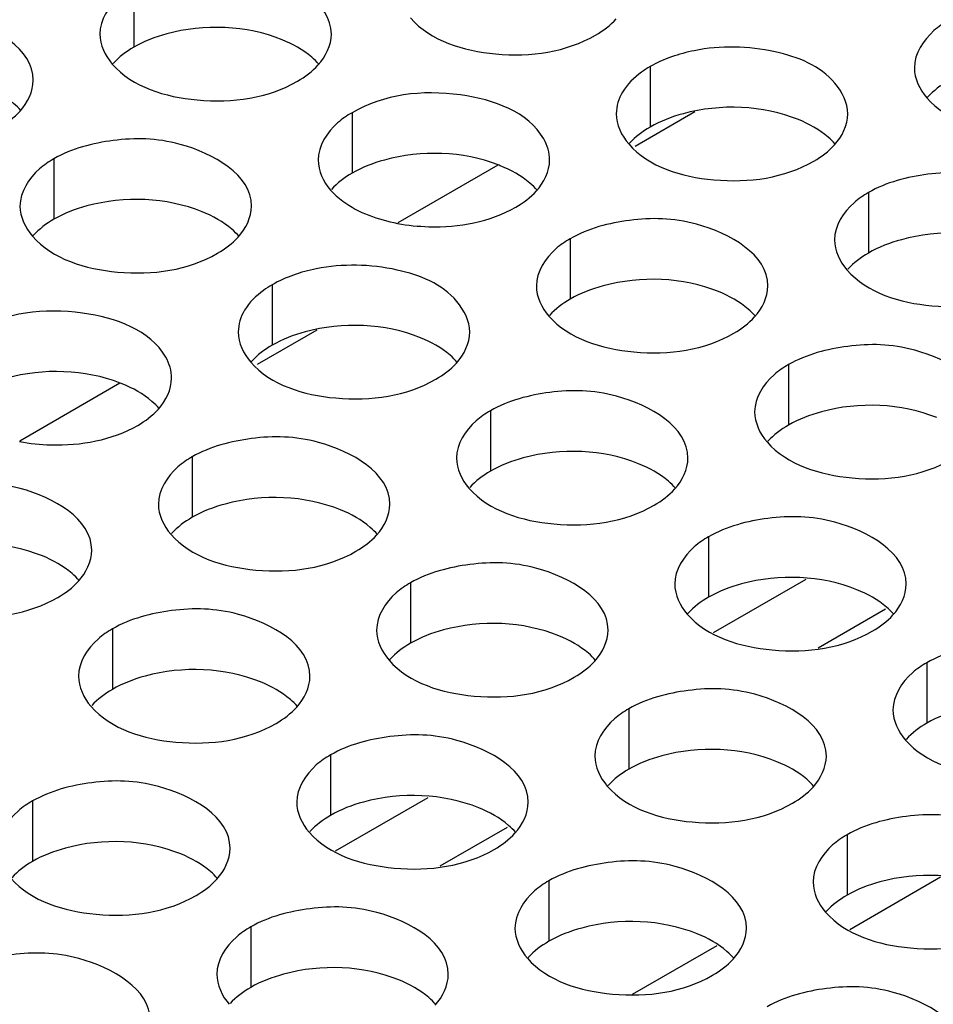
# Model space of a CAD drawing. Header units: inches. Extents: x 0 to 34, y 0 to 22.
# Tile 47 of 116: x 16.148 to 16.345, y 19.248 to 19.461. Entities that reach past the tile are written whole.
import ezdxf

# ---------------------------------------------------------------- set-up
doc = ezdxf.new("R2010")
doc.units = ezdxf.units.IN
doc.header["$LTSCALE"] = 1.87
doc.header["$MEASUREMENT"] = 0
doc.layers.get('0').update_dxf_attribs({"linetype": 'CONTINUOUS'})
doc.layers.add('02___PRT_ALL_AXES', color=7, linetype='CONTINUOUS')

msp = doc.modelspace()

# ---------------------------------------------------------------- linework, layer by layer
at = {"color": 7, "linetype": 'CONTINUOUS'}
for p, q in [((16.2938290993, 19.4406580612), (16.2809395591, 19.4332158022)), ((16.2121794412, 19.393514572), (16.199289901, 19.386072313)), ((16.2978921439, 19.3281538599), (16.3178947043, 19.3397030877)), ((16.3205063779, 19.3248808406), (16.3350566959, 19.3332820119)), ((16.2162424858, 19.2810103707), (16.2362450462, 19.2925595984)), ((16.2388567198, 19.2777373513), (16.2534070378, 19.2861385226)), ((16.2804113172, 19.2500156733), (16.2986729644, 19.2605597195))]:
    msp.add_line(p, q, dxfattribs=at)
at = {"color": 3, "linetype": 'CONTINUOUS'}
for p, q in [((16.2513208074, 19.4291790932), (16.2296981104, 19.416694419)), ((16.1696711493, 19.3820356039), (16.1480484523, 19.3695509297)), ((16.3273048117, 19.2640278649), (16.346910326, 19.2753478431))]:
    msp.add_line(p, q, dxfattribs=at)
at = {"layer": '02___PRT_ALL_AXES', "color": 7, "linetype": 'CONTINUOUS'}
for p, q in [((16.1726553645, 19.4677110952), (16.1726553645, 19.4546475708)), ((16.2841908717, 19.4504553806), (16.2841908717, 19.4373918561)), ((16.2197958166, 19.440492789), (16.2197958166, 19.4274292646)), ((16.1554007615, 19.4305301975), (16.1554007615, 19.4174666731)), ((16.3313313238, 19.4232370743), (16.3313313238, 19.4101735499)), ((16.2669362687, 19.4132744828), (16.2669362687, 19.4002109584)), ((16.2025412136, 19.4033118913), (16.2025412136, 19.3902483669)), ((16.3140767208, 19.3860561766), (16.3140767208, 19.3729926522)), ((16.2496816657, 19.3760935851), (16.2496816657, 19.3630300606)), ((16.1852866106, 19.3661309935), (16.1852866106, 19.3530674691)), ((16.2968221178, 19.3488752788), (16.2968221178, 19.3358117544)), ((16.2324270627, 19.3389126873), (16.2324270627, 19.3258491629)), ((16.1680320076, 19.3289500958), (16.1680320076, 19.3158865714)), ((16.3439625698, 19.3216569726), (16.3439625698, 19.3085934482)), ((16.2795675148, 19.3116943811), (16.2795675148, 19.2986308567)), ((16.2151724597, 19.3017317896), (16.2151724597, 19.2886682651)), ((16.1507774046, 19.291769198), (16.1507774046, 19.2787056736)), ((16.3267079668, 19.2844760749), (16.3267079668, 19.2714125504)), ((16.2623129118, 19.2745134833), (16.2623129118, 19.2614499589)), ((16.1979178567, 19.2645508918), (16.1979178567, 19.2514873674))]:
    msp.add_line(p, q, dxfattribs=at)
for centre, start, end in [((16.2405683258, 19.4012323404), 67.9878179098, 68.8972891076), ((16.1589186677, 19.3540888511), 67.9878179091, 68.8972891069)]:
    msp.add_arc(centre, 0.0300012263, start, end, dxfattribs=at)
at = {"layer": '02___PRT_ALL_AXES', "color": 3, "linetype": 'CONTINUOUS'}
for points, knots in [([(16.2153321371, 19.4574945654), (16.2153349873, 19.4642930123), (16.2012680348, 19.472144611), (16.1859610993, 19.4723296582), (16.1765238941, 19.4699447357), (16.1726553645, 19.4677110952)], [0, 0, 0, 0, 0.4225569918, 0.7223499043, 1, 1, 1, 1]), ([(16.1726553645, 19.4677110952), (16.1715604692, 19.4670789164), (16.1680412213, 19.4647219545), (16.1653351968, 19.460532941), (16.1653339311, 19.4575138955)], [0, 0, 0, 0, 0.295165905, 1, 1, 1, 1]), ([(16.150937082, 19.4475319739), (16.1509399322, 19.4543304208), (16.1368729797, 19.4621820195), (16.1215660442, 19.4623670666), (16.112128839, 19.4599821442), (16.1082603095, 19.4577485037)], [0, 0, 0, 0, 0.4225569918, 0.7223499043, 1, 1, 1, 1]), ([(16.2324126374, 19.4609605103), (16.2367846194, 19.4559598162), (16.2515794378, 19.4515277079), (16.2660526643, 19.4535917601), (16.2724057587, 19.4572599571)], [0, 0, 0, 0, 0.4751880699, 1, 1, 1, 1]), ([(16.3485859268, 19.4604179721), (16.3474910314, 19.4597857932), (16.3439717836, 19.4574288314), (16.341265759, 19.4532398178), (16.3412644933, 19.4502207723)], [0, 0, 0, 0, 0.295165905, 1, 1, 1, 1]), ([(16.3268676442, 19.4402388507), (16.3268686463, 19.4426289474), (16.3232532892, 19.4497448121), (16.3102882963, 19.4548394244), (16.2994312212, 19.4550310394), (16.2937221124, 19.4538954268)], [0, 0, 0, 0, 0.1828019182, 0.5547954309, 1, 1, 1, 1]), ([(16.1680175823, 19.4509979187), (16.1723895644, 19.4459972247), (16.1871843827, 19.4415651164), (16.2016576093, 19.4436291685), (16.2080107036, 19.4472973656)], [0, 0, 0, 0, 0.4751880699, 1, 1, 1, 1]), ([(16.2841908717, 19.4504553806), (16.2835442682, 19.4500820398), (16.2812621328, 19.4486144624), (16.2792433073, 19.4466455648), (16.2782329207, 19.4449521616)], [0, 0, 0, 0, 0.2746461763, 1, 1, 1, 1]), ([(16.2612118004, 19.4348132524), (16.2578448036, 19.4406930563), (16.2418145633, 19.4464028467), (16.226656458, 19.4444540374), (16.2197958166, 19.440492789)], [0, 0, 0, 0, 0.4609968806, 1, 1, 1, 1]), ([(16.3439481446, 19.4437047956), (16.3483201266, 19.4387041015), (16.363114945, 19.4342719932), (16.3775881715, 19.4363360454), (16.3839412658, 19.4400042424)], [0, 0, 0, 0, 0.4751880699, 1, 1, 1, 1]), ([(16.2197958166, 19.440492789), (16.2187009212, 19.4398606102), (16.2151816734, 19.4375036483), (16.2124756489, 19.4333146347), (16.2124743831, 19.4302955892)], [0, 0, 0, 0, 0.295165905, 1, 1, 1, 1]), ([(16.1980775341, 19.4203136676), (16.1980803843, 19.4271121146), (16.1840134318, 19.4349637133), (16.1687064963, 19.4351487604), (16.1592692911, 19.432763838), (16.1554007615, 19.4305301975)], [0, 0, 0, 0, 0.4225569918, 0.7223499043, 1, 1, 1, 1]), ([(16.2795530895, 19.433742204), (16.2839250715, 19.42874151), (16.2987198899, 19.4243094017), (16.3131931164, 19.4263734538), (16.3195462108, 19.4300416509)], [0, 0, 0, 0, 0.4751880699, 1, 1, 1, 1]), ([(16.1554007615, 19.4305301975), (16.1543058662, 19.4298980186), (16.1507866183, 19.4275410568), (16.1480805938, 19.4233520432), (16.1480793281, 19.4203329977)], [0, 0, 0, 0, 0.295165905, 1, 1, 1, 1]), ([(16.3740080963, 19.4130205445), (16.3740109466, 19.4198189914), (16.359943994, 19.4276705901), (16.3446370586, 19.4278556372), (16.3351998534, 19.4254707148), (16.3313313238, 19.4232370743)], [0, 0, 0, 0, 0.4225569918, 0.7223499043, 1, 1, 1, 1]), ([(16.2151580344, 19.4237796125), (16.2159356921, 19.422890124), (16.2200463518, 19.4192513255), (16.2254437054, 19.4173793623), (16.2296324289, 19.416579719)], [0, 0, 0, 0, 0.216953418, 1, 1, 1, 1]), ([(16.3313313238, 19.4232370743), (16.3302364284, 19.4226048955), (16.3267171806, 19.4202479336), (16.324011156, 19.41605892), (16.3240098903, 19.4130398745)], [0, 0, 0, 0, 0.295165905, 1, 1, 1, 1]), ([(16.2296324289, 19.416579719), (16.2318609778, 19.4161542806), (16.2404728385, 19.4152782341), (16.2496035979, 19.416875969), (16.2551511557, 19.4200790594)], [0, 0, 0, 0, 0.2615425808, 1, 1, 1, 1]), ([(16.3096130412, 19.4030579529), (16.3096158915, 19.4098563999), (16.295548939, 19.4177079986), (16.2802420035, 19.4178930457), (16.2708047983, 19.4155081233), (16.2669362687, 19.4132744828)], [0, 0, 0, 0, 0.4225569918, 0.7223499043, 1, 1, 1, 1]), ([(16.1507629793, 19.413817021), (16.1551349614, 19.408816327), (16.1699297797, 19.4043842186), (16.1844030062, 19.4064482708), (16.1907561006, 19.4101164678)], [0, 0, 0, 0, 0.4751880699, 1, 1, 1, 1]), ([(16.2669362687, 19.4132744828), (16.2658413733, 19.4126423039), (16.2623221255, 19.4102853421), (16.259616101, 19.4060963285), (16.2596148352, 19.403077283)], [0, 0, 0, 0, 0.295165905, 1, 1, 1, 1]), ([(16.2452179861, 19.3930953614), (16.2452189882, 19.3954854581), (16.2416036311, 19.4026013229), (16.2286386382, 19.4076959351), (16.2177815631, 19.4078875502), (16.2120724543, 19.4067519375)], [0, 0, 0, 0, 0.1828019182, 0.5547954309, 1, 1, 1, 1]), ([(16.3266935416, 19.4065238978), (16.3310655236, 19.4015232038), (16.345860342, 19.3970910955), (16.3603335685, 19.3991551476), (16.3666866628, 19.4028233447)], [0, 0, 0, 0, 0.4751880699, 1, 1, 1, 1]), ([(16.2025412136, 19.4033118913), (16.2018946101, 19.4029385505), (16.1996124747, 19.4014709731), (16.1975936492, 19.3995020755), (16.1965832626, 19.3978086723)], [0, 0, 0, 0, 0.2746461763, 1, 1, 1, 1]), ([(16.1795621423, 19.3876697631), (16.1761951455, 19.393549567), (16.1601649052, 19.3992593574), (16.1450067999, 19.3973105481), (16.1381461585, 19.3933492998)], [0, 0, 0, 0, 0.4609968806, 1, 1, 1, 1]), ([(16.2622984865, 19.3965613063), (16.2666704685, 19.3915606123), (16.2814652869, 19.3871285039), (16.2959385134, 19.3891925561), (16.3022916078, 19.3928607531)], [0, 0, 0, 0, 0.4751880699, 1, 1, 1, 1]), ([(16.3567534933, 19.3758396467), (16.3567563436, 19.3826380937), (16.342689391, 19.3904896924), (16.3273824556, 19.3906747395), (16.3179452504, 19.3882898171), (16.3140767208, 19.3860561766)], [0, 0, 0, 0, 0.4225569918, 0.7223499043, 1, 1, 1, 1]), ([(16.1979034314, 19.3865987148), (16.2022754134, 19.3815980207), (16.2170702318, 19.3771659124), (16.2315434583, 19.3792299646), (16.2378965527, 19.3828981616)], [0, 0, 0, 0, 0.4751880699, 1, 1, 1, 1]), ([(16.3140767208, 19.3860561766), (16.3129818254, 19.3854239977), (16.3094625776, 19.3830670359), (16.306756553, 19.3788780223), (16.3067552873, 19.3758589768)], [0, 0, 0, 0, 0.295165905, 1, 1, 1, 1]), ([(16.2923584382, 19.3658770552), (16.2923612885, 19.3726755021), (16.278294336, 19.3805271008), (16.2629874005, 19.380712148), (16.2535501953, 19.3783272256), (16.2496816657, 19.3760935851)], [0, 0, 0, 0, 0.4225569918, 0.7223499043, 1, 1, 1, 1]), ([(16.2496816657, 19.3760935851), (16.2485867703, 19.3754614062), (16.2450675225, 19.3731044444), (16.2423614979, 19.3689154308), (16.2423602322, 19.3658963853)], [0, 0, 0, 0, 0.295165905, 1, 1, 1, 1]), ([(16.1479827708, 19.3694362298), (16.1502113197, 19.3690107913), (16.1588231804, 19.3681347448), (16.1679539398, 19.3697324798), (16.1735014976, 19.3729355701)], [0, 0, 0, 0, 0.2615425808, 1, 1, 1, 1]), ([(16.2279633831, 19.3559144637), (16.2279662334, 19.3627129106), (16.2138992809, 19.3705645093), (16.1985923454, 19.3707495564), (16.1891551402, 19.368364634), (16.1852866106, 19.3661309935)], [0, 0, 0, 0, 0.4225569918, 0.7223499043, 1, 1, 1, 1]), ([(16.3094389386, 19.3693430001), (16.3138109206, 19.364342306), (16.3286057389, 19.3599101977), (16.3430789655, 19.3619742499), (16.3494320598, 19.3656424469)], [0, 0, 0, 0, 0.4751880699, 1, 1, 1, 1]), ([(16.1852866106, 19.3661309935), (16.1841917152, 19.3654988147), (16.1806724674, 19.3631418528), (16.1779664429, 19.3589528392), (16.1779651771, 19.3559337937)], [0, 0, 0, 0, 0.295165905, 1, 1, 1, 1]), ([(16.1635683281, 19.3459518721), (16.1635711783, 19.3527503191), (16.1495042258, 19.3606019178), (16.1341972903, 19.3607869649), (16.1247600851, 19.3584020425), (16.1208915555, 19.356168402)], [0, 0, 0, 0, 0.4225569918, 0.7223499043, 1, 1, 1, 1]), ([(16.2450438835, 19.3593804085), (16.2494158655, 19.3543797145), (16.2642106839, 19.3499476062), (16.2786839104, 19.3520116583), (16.2850370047, 19.3556798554)], [0, 0, 0, 0, 0.4751880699, 1, 1, 1, 1]), ([(16.3394988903, 19.338658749), (16.3395017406, 19.3454571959), (16.325434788, 19.3533087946), (16.3101278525, 19.3534938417), (16.3006906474, 19.3511089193), (16.2968221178, 19.3488752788)], [0, 0, 0, 0, 0.4225569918, 0.7223499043, 1, 1, 1, 1]), ([(16.1806488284, 19.349417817), (16.1850208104, 19.344417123), (16.1998156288, 19.3399850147), (16.2142888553, 19.3420490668), (16.2206419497, 19.3457172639)], [0, 0, 0, 0, 0.4751880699, 1, 1, 1, 1]), ([(16.2968221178, 19.3488752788), (16.2957272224, 19.3482431), (16.2922079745, 19.3458861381), (16.28950195, 19.3416971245), (16.2895006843, 19.338678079)], [0, 0, 0, 0, 0.295165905, 1, 1, 1, 1]), ([(16.2751038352, 19.3286961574), (16.2751066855, 19.3354946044), (16.2610397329, 19.3433462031), (16.2457327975, 19.3435312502), (16.2362955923, 19.3411463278), (16.2324270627, 19.3389126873)], [0, 0, 0, 0, 0.4225569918, 0.7223499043, 1, 1, 1, 1]), ([(16.1162537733, 19.3394552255), (16.1206257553, 19.3344545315), (16.1354205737, 19.3300224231), (16.1498938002, 19.3320864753), (16.1562468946, 19.3357546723)], [0, 0, 0, 0, 0.4751880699, 1, 1, 1, 1]), ([(16.2324270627, 19.3389126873), (16.2313321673, 19.3382805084), (16.2278129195, 19.3359235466), (16.2251068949, 19.331734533), (16.2251056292, 19.3287154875)], [0, 0, 0, 0, 0.295165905, 1, 1, 1, 1]), ([(16.2107087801, 19.3187335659), (16.2107116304, 19.3255320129), (16.1966446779, 19.3333836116), (16.1813377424, 19.3335686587), (16.1719005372, 19.3311837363), (16.1680320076, 19.3289500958)], [0, 0, 0, 0, 0.4225569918, 0.7223499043, 1, 1, 1, 1]), ([(16.2921843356, 19.3321621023), (16.2965563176, 19.3271614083), (16.3113511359, 19.3227293), (16.3258243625, 19.3247933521), (16.3321774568, 19.3284615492)], [0, 0, 0, 0, 0.4751880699, 1, 1, 1, 1]), ([(16.1680320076, 19.3289500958), (16.1669371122, 19.3283179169), (16.1634178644, 19.3259609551), (16.1607118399, 19.3217719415), (16.1607105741, 19.318752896)], [0, 0, 0, 0, 0.295165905, 1, 1, 1, 1]), ([(16.3866393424, 19.3114404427), (16.3866421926, 19.3182388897), (16.3725752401, 19.3260904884), (16.3572683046, 19.3262755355), (16.3478310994, 19.3238906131), (16.3439625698, 19.3216569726)], [0, 0, 0, 0, 0.4225569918, 0.7223499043, 1, 1, 1, 1]), ([(16.2277892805, 19.3221995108), (16.2321612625, 19.3171988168), (16.2469560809, 19.3127667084), (16.2614293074, 19.3148307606), (16.2677824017, 19.3184989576)], [0, 0, 0, 0, 0.4751880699, 1, 1, 1, 1]), ([(16.3439625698, 19.3216569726), (16.3428676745, 19.3210247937), (16.3393484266, 19.3186678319), (16.3366424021, 19.3144788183), (16.3366411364, 19.3114597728)], [0, 0, 0, 0, 0.295165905, 1, 1, 1, 1]), ([(16.3222442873, 19.3014778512), (16.3222471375, 19.3082762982), (16.308180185, 19.3161278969), (16.2928732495, 19.316312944), (16.2834360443, 19.3139280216), (16.2795675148, 19.3116943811)], [0, 0, 0, 0, 0.4225569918, 0.7223499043, 1, 1, 1, 1]), ([(16.1633942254, 19.3122369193), (16.1677662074, 19.3072362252), (16.1825610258, 19.3028041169), (16.1970342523, 19.3048681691), (16.2033873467, 19.3085363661)], [0, 0, 0, 0, 0.4751880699, 1, 1, 1, 1]), ([(16.2795675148, 19.3116943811), (16.2784726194, 19.3110622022), (16.2749533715, 19.3087052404), (16.272247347, 19.3045162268), (16.2722460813, 19.3014971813)], [0, 0, 0, 0, 0.2951659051, 1, 1, 1, 1]), ([(16.2578492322, 19.2915152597), (16.2578520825, 19.2983137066), (16.2437851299, 19.3061653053), (16.2284781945, 19.3063503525), (16.2190409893, 19.3039654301), (16.2151724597, 19.3017317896)], [0, 0, 0, 0, 0.4225569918, 0.7223499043, 1, 1, 1, 1]), ([(16.3393247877, 19.3049437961), (16.3436967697, 19.2999431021), (16.358491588, 19.2955109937), (16.3729648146, 19.2975750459), (16.3793179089, 19.3012432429)], [0, 0, 0, 0, 0.4751880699, 1, 1, 1, 1]), ([(16.2151724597, 19.3017317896), (16.2140775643, 19.3010996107), (16.2105583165, 19.2987426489), (16.2078522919, 19.2945536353), (16.2078510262, 19.2915345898)], [0, 0, 0, 0, 0.295165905, 1, 1, 1, 1]), ([(16.1934541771, 19.2815526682), (16.1934570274, 19.2883511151), (16.1793900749, 19.2962027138), (16.1640831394, 19.2963877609), (16.1546459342, 19.2940028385), (16.1507774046, 19.291769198)], [0, 0, 0, 0, 0.4225569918, 0.7223499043, 1, 1, 1, 1]), ([(16.2749297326, 19.2949812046), (16.2793017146, 19.2899805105), (16.2940965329, 19.2855484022), (16.3085697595, 19.2876124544), (16.3149228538, 19.2912806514)], [0, 0, 0, 0, 0.4751880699, 1, 1, 1, 1]), ([(16.1507774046, 19.291769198), (16.1496825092, 19.2911370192), (16.1461632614, 19.2887800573), (16.1434572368, 19.2845910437), (16.1434559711, 19.2815719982)], [0, 0, 0, 0, 0.2951659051, 1, 1, 1, 1]), ([(16.3693847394, 19.274259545), (16.3693875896, 19.2810579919), (16.3553206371, 19.2889095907), (16.3400137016, 19.2890946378), (16.3305764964, 19.2867097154), (16.3267079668, 19.2844760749)], [0, 0, 0, 0, 0.4225569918, 0.7223499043, 1, 1, 1, 1]), ([(16.2105346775, 19.285018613), (16.2149066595, 19.280017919), (16.2297014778, 19.2755858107), (16.2441747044, 19.2776498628), (16.2505277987, 19.2813180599)], [0, 0, 0, 0, 0.4751880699, 1, 1, 1, 1]), ([(16.3267079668, 19.2844760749), (16.3256130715, 19.283843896), (16.3220938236, 19.2814869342), (16.3193877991, 19.2772979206), (16.3193865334, 19.2742788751)], [0, 0, 0, 0, 0.295165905, 1, 1, 1, 1]), ([(16.3049896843, 19.2642969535), (16.3049925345, 19.2710954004), (16.290925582, 19.2789469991), (16.2756186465, 19.2791320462), (16.2661814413, 19.2767471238), (16.2623129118, 19.2745134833)], [0, 0, 0, 0, 0.4225569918, 0.7223499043, 1, 1, 1, 1]), ([(16.1461396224, 19.2750560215), (16.1505116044, 19.2700553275), (16.1653064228, 19.2656232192), (16.1797796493, 19.2676872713), (16.1861327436, 19.2713554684)], [0, 0, 0, 0, 0.4751880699, 1, 1, 1, 1]), ([(16.2623129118, 19.2745134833), (16.2612180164, 19.2738813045), (16.2576987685, 19.2715243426), (16.254992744, 19.2673353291), (16.2549914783, 19.2643162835)], [0, 0, 0, 0, 0.295165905, 1, 1, 1, 1]), ([(16.2405946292, 19.2543343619), (16.2405974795, 19.2611328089), (16.2265305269, 19.2689844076), (16.2112235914, 19.2691694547), (16.2017863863, 19.2667845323), (16.1979178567, 19.2645508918)], [0, 0, 0, 0, 0.4225569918, 0.7223499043, 1, 1, 1, 1]), ([(16.3220701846, 19.2677628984), (16.3264421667, 19.2627622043), (16.341236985, 19.258330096), (16.3557102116, 19.2603941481), (16.3620633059, 19.2640623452)], [0, 0, 0, 0, 0.4751880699, 1, 1, 1, 1]), ([(16.1979178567, 19.2645508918), (16.1968229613, 19.263918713), (16.1933037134, 19.2615617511), (16.1905976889, 19.2573727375), (16.1905964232, 19.254353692)], [0, 0, 0, 0, 0.2951659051, 1, 1, 1, 1]), ([(16.1761995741, 19.2443717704), (16.1762024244, 19.2511702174), (16.1621354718, 19.2590218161), (16.1468285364, 19.2592068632), (16.1373913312, 19.2568219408), (16.1335228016, 19.2545883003)], [0, 0, 0, 0, 0.4225569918, 0.7223499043, 1, 1, 1, 1]), ([(16.2576751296, 19.2578003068), (16.2620471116, 19.2527996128), (16.2768419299, 19.2483675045), (16.2913151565, 19.2504315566), (16.2976682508, 19.2540997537)], [0, 0, 0, 0, 0.4751880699, 1, 1, 1, 1]), ([(16.3521301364, 19.2370786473), (16.3521329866, 19.2438770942), (16.3380660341, 19.2517286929), (16.3227590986, 19.25191374), (16.3133218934, 19.2495288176), (16.3094533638, 19.2472951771)], [0, 0, 0, 0, 0.4225569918, 0.7223499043, 1, 1, 1, 1])]:
    msp.add_open_spline(points, degree=3, knots=knots, dxfattribs=at)
for points in [[(16.2724057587, 19.4572599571), (16.2740448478, 19.4582063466), (16.2755979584, 19.4593667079), (16.276871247, 19.4607670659)], [(16.1653339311, 19.4575138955), (16.1653329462, 19.4551649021), (16.1664714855, 19.4527663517), (16.1680175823, 19.4509979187)], [(16.2124761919, 19.4508044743), (16.2141074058, 19.4525984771), (16.2153311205, 19.4550698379), (16.2153321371, 19.4574945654)], [(16.2937221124, 19.4538954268), (16.2904093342, 19.453236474), (16.2871159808, 19.4521443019), (16.2841908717, 19.4504553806)], [(16.2080107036, 19.4472973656), (16.2096497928, 19.4482437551), (16.2112029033, 19.4494041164), (16.2124761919, 19.4508044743)], [(16.3412644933, 19.4502207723), (16.3412635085, 19.4478717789), (16.3424020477, 19.4454732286), (16.3439481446, 19.4437047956)], [(16.1480811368, 19.4408418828), (16.1497123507, 19.4426358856), (16.1509360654, 19.4451072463), (16.150937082, 19.4475319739)], [(16.2782329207, 19.4449521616), (16.2773980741, 19.4435529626), (16.2768701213, 19.4418875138), (16.2768694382, 19.4402581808)], [(16.1436156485, 19.4373347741), (16.1452547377, 19.4382811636), (16.1468078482, 19.4394415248), (16.1480811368, 19.4408418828)], [(16.2768694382, 19.4402581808), (16.2768684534, 19.4379091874), (16.2780069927, 19.435510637), (16.2795530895, 19.433742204)], [(16.3240116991, 19.4335487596), (16.325642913, 19.4353427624), (16.3268666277, 19.4378141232), (16.3268676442, 19.4402388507)], [(16.2624725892, 19.4302762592), (16.2624732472, 19.4318458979), (16.2619918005, 19.4334511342), (16.2612118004, 19.4348132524)], [(16.3195462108, 19.4300416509), (16.3211852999, 19.4309880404), (16.3227384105, 19.4321484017), (16.3240116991, 19.4335487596)], [(16.2124743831, 19.4302955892), (16.2124733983, 19.4279465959), (16.2136119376, 19.4255480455), (16.2151580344, 19.4237796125)], [(16.259616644, 19.4235861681), (16.2612478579, 19.4253801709), (16.2624715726, 19.4278515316), (16.2624725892, 19.4302762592)], [(16.2551511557, 19.4200790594), (16.2567902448, 19.4210254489), (16.2583433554, 19.4221858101), (16.259616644, 19.4235861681)], [(16.1480793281, 19.4203329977), (16.1480783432, 19.4179840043), (16.1492168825, 19.415585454), (16.1507629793, 19.413817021)], [(16.1952215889, 19.4136235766), (16.1968528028, 19.4154175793), (16.1980765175, 19.4178889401), (16.1980775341, 19.4203136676)], [(16.1907561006, 19.4101164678), (16.1923951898, 19.4110628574), (16.1939483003, 19.4122232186), (16.1952215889, 19.4136235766)], [(16.3240098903, 19.4130398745), (16.3240089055, 19.4106908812), (16.3251474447, 19.4082923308), (16.3266935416, 19.4065238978)], [(16.2120724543, 19.4067519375), (16.2087596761, 19.4060929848), (16.2054663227, 19.4050008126), (16.2025412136, 19.4033118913)], [(16.2596148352, 19.403077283), (16.2596138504, 19.4007282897), (16.2607523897, 19.3983297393), (16.2622984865, 19.3965613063)], [(16.3067570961, 19.3963678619), (16.30838831, 19.3981618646), (16.3096120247, 19.4006332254), (16.3096130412, 19.4030579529)], [(16.1965832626, 19.3978086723), (16.195748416, 19.3964094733), (16.1952204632, 19.3947440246), (16.1952197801, 19.3931146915)], [(16.3022916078, 19.3928607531), (16.3039306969, 19.3938071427), (16.3054838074, 19.3949675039), (16.3067570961, 19.3963678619)], [(16.1952197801, 19.3931146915), (16.1952187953, 19.3907656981), (16.1963573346, 19.3883671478), (16.1979034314, 19.3865987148)], [(16.242362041, 19.3864052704), (16.2439932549, 19.3881992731), (16.2452169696, 19.3906706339), (16.2452179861, 19.3930953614)], [(16.1808229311, 19.3831327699), (16.1808235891, 19.3847024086), (16.1803421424, 19.3863076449), (16.1795621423, 19.3876697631)], [(16.2378965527, 19.3828981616), (16.2395356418, 19.3838445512), (16.2410887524, 19.3850049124), (16.242362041, 19.3864052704)], [(16.1779669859, 19.3764426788), (16.1795981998, 19.3782366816), (16.1808219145, 19.3807080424), (16.1808229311, 19.3831327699)], [(16.1735014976, 19.3729355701), (16.1751405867, 19.3738819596), (16.1766936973, 19.3750423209), (16.1779669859, 19.3764426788)], [(16.3067552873, 19.3758589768), (16.3067543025, 19.3735099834), (16.3078928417, 19.3711114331), (16.3094389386, 19.3693430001)], [(16.2423602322, 19.3658963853), (16.2423592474, 19.3635473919), (16.2434977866, 19.3611488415), (16.2450438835, 19.3593804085)], [(16.2895024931, 19.3591869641), (16.291133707, 19.3609809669), (16.2923574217, 19.3634523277), (16.2923584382, 19.3658770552)], [(16.2850370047, 19.3556798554), (16.2866760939, 19.3566262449), (16.2882292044, 19.3577866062), (16.2895024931, 19.3591869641)], [(16.1779651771, 19.3559337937), (16.1779641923, 19.3535848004), (16.1791027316, 19.35118625), (16.1806488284, 19.349417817)], [(16.225107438, 19.3492243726), (16.2267386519, 19.3510183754), (16.2279623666, 19.3534897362), (16.2279633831, 19.3559144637)], [(16.2206419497, 19.3457172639), (16.2222810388, 19.3466636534), (16.2238341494, 19.3478240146), (16.225107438, 19.3492243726)], [(16.1607123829, 19.3392617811), (16.1623435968, 19.3410557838), (16.1635673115, 19.3435271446), (16.1635683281, 19.3459518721)], [(16.1562468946, 19.3357546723), (16.1578859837, 19.3367010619), (16.1594390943, 19.3378614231), (16.1607123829, 19.3392617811)], [(16.2895006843, 19.338678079), (16.2894996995, 19.3363290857), (16.2906382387, 19.3339305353), (16.2921843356, 19.3321621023)], [(16.3366429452, 19.3319686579), (16.338274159, 19.3337626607), (16.3394978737, 19.3362340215), (16.3394988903, 19.338658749)], [(16.3321774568, 19.3284615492), (16.333816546, 19.3294079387), (16.3353696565, 19.3305683), (16.3366429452, 19.3319686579)], [(16.2251056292, 19.3287154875), (16.2251046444, 19.3263664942), (16.2262431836, 19.3239679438), (16.2277892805, 19.3221995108)], [(16.2722478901, 19.3220060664), (16.2738791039, 19.3238000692), (16.2751028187, 19.3262714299), (16.2751038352, 19.3286961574)], [(16.2677824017, 19.3184989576), (16.2694214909, 19.3194453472), (16.2709746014, 19.3206057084), (16.2722478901, 19.3220060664)], [(16.1607105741, 19.318752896), (16.1607095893, 19.3164039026), (16.1618481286, 19.3140053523), (16.1633942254, 19.3122369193)], [(16.207852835, 19.3120434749), (16.2094840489, 19.3138374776), (16.2107077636, 19.3163088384), (16.2107087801, 19.3187335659)], [(16.2033873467, 19.3085363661), (16.2050264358, 19.3094827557), (16.2065795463, 19.3106431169), (16.207852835, 19.3120434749)], [(16.3366411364, 19.3114597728), (16.3366401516, 19.3091107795), (16.3377786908, 19.3067122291), (16.3393247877, 19.3049437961)], [(16.2722460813, 19.3014971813), (16.2722450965, 19.2991481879), (16.2733836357, 19.2967496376), (16.2749297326, 19.2949812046)], [(16.3193883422, 19.2947877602), (16.321019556, 19.2965817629), (16.3222432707, 19.2990531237), (16.3222442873, 19.3014778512)], [(16.3149228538, 19.2912806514), (16.316561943, 19.292227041), (16.3181150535, 19.2933874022), (16.3193883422, 19.2947877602)], [(16.2078510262, 19.2915345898), (16.2078500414, 19.2891855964), (16.2089885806, 19.2867870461), (16.2105346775, 19.285018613)], [(16.2549932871, 19.2848251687), (16.2566245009, 19.2866191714), (16.2578482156, 19.2890905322), (16.2578492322, 19.2915152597)], [(16.2505277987, 19.2813180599), (16.2521668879, 19.2822644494), (16.2537199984, 19.2834248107), (16.2549932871, 19.2848251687)], [(16.190598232, 19.2748625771), (16.1922294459, 19.2766565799), (16.1934531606, 19.2791279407), (16.1934541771, 19.2815526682)], [(16.1861327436, 19.2713554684), (16.1877718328, 19.2723018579), (16.1893249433, 19.2734622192), (16.190598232, 19.2748625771)], [(16.3193865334, 19.2742788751), (16.3193855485, 19.2719298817), (16.3205240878, 19.2695313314), (16.3220701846, 19.2677628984)], [(16.2549914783, 19.2643162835), (16.2549904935, 19.2619672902), (16.2561290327, 19.2595687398), (16.2576751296, 19.2578003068)], [(16.3021337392, 19.2576068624), (16.303764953, 19.2594008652), (16.3049886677, 19.261872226), (16.3049896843, 19.2642969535)], [(16.2976682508, 19.2540997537), (16.29930734, 19.2550461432), (16.3008604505, 19.2562065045), (16.3021337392, 19.2576068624)], [(16.1905964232, 19.254353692), (16.1905954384, 19.2520046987), (16.1917339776, 19.2496061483), (16.1932800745, 19.2478377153)], [(16.2377386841, 19.2476442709), (16.2393698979, 19.2494382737), (16.2405936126, 19.2519096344), (16.2405946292, 19.2543343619)]]:
    msp.add_open_spline(points, degree=3, dxfattribs=at)
at = {"layer": '02___PRT_ALL_AXES', "color": 7, "linetype": 'CONTINUOUS'}
for points, knots in [([(16.204672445, 19.4562649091), (16.1969662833, 19.4593806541), (16.1850822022, 19.4598324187), (16.1748698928, 19.4559262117), (16.1726553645, 19.4546475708)], [0, 0, 0, 0, 0.7647371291, 1, 1, 1, 1]), ([(16.2126484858, 19.4509470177), (16.2121699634, 19.4514943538), (16.2098652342, 19.4537472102), (16.2069767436, 19.4553332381), (16.204672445, 19.4562649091)], [0, 0, 0, 0, 0.2263074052, 1, 1, 1, 1]), ([(16.1482534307, 19.4409844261), (16.1477749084, 19.4415317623), (16.1454701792, 19.4437846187), (16.1425816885, 19.4453706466), (16.1402773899, 19.4463023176)], [0, 0, 0, 0, 0.2263074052, 1, 1, 1, 1]), ([(16.3162079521, 19.4390091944), (16.3085017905, 19.4421249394), (16.2966177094, 19.442576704), (16.2864054, 19.438670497), (16.2841908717, 19.4373918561)], [0, 0, 0, 0, 0.7647371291, 1, 1, 1, 1]), ([(16.324183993, 19.433691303), (16.3237054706, 19.4342386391), (16.3214007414, 19.4364914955), (16.3185122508, 19.4380775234), (16.3162079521, 19.4390091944)], [0, 0, 0, 0, 0.2263074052, 1, 1, 1, 1]), ([(16.2513699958, 19.4292215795), (16.2437181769, 19.4321749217), (16.2320354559, 19.4325632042), (16.2219742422, 19.4286870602), (16.2197958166, 19.4274292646)], [0, 0, 0, 0, 0.7652922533, 1, 1, 1, 1]), ([(16.2597889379, 19.4237287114), (16.2593104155, 19.4242760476), (16.2570056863, 19.426528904), (16.2541171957, 19.4281149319), (16.2518128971, 19.4290466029)], [0, 0, 0, 0, 0.2263074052, 1, 1, 1, 1]), ([(16.187417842, 19.4190840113), (16.1797116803, 19.4221997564), (16.1678275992, 19.4226515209), (16.1576152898, 19.418745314), (16.1554007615, 19.4174666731)], [0, 0, 0, 0, 0.7647371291, 1, 1, 1, 1]), ([(16.1953938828, 19.4137661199), (16.1949153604, 19.4143134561), (16.1926106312, 19.4165663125), (16.1897221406, 19.4181523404), (16.187417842, 19.4190840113)], [0, 0, 0, 0, 0.2263074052, 1, 1, 1, 1]), ([(16.3633484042, 19.4117908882), (16.3556422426, 19.4149066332), (16.3437581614, 19.4153583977), (16.3335458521, 19.4114521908), (16.3313313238, 19.4101735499)], [0, 0, 0, 0, 0.7647371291, 1, 1, 1, 1]), ([(16.2989533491, 19.4018282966), (16.2912471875, 19.4049440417), (16.2793631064, 19.4053958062), (16.269150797, 19.4014895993), (16.2669362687, 19.4002109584)], [0, 0, 0, 0, 0.7647371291, 1, 1, 1, 1]), ([(16.30692939, 19.3965104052), (16.3064508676, 19.3970577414), (16.3041461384, 19.3993105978), (16.3012576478, 19.4008966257), (16.2989533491, 19.4018282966)], [0, 0, 0, 0, 0.2263074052, 1, 1, 1, 1]), ([(16.234558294, 19.3918657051), (16.2268521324, 19.3949814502), (16.2149680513, 19.3954332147), (16.2047557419, 19.3915270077), (16.2025412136, 19.3902483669)], [0, 0, 0, 0, 0.7647371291, 1, 1, 1, 1]), ([(16.2425343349, 19.3865478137), (16.2420558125, 19.3870951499), (16.2397510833, 19.3893480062), (16.2368625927, 19.3909340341), (16.234558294, 19.3918657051)], [0, 0, 0, 0, 0.2263074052, 1, 1, 1, 1]), ([(16.1697203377, 19.3820780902), (16.1620685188, 19.3850314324), (16.1503857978, 19.385419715), (16.1403245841, 19.381543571), (16.1381461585, 19.3802857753)], [0, 0, 0, 0, 0.7652922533, 1, 1, 1, 1]), ([(16.1781392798, 19.3765852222), (16.1776607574, 19.3771325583), (16.1753560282, 19.3793854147), (16.1724675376, 19.3809714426), (16.170163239, 19.3819031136)], [0, 0, 0, 0, 0.2263074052, 1, 1, 1, 1]), ([(16.3460938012, 19.3746099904), (16.3383876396, 19.3777257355), (16.3265035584, 19.3781775), (16.3162912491, 19.374271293), (16.3140767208, 19.3729926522)], [0, 0, 0, 0, 0.7647371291, 1, 1, 1, 1]), ([(16.2816987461, 19.3646473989), (16.2739925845, 19.3677631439), (16.2621085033, 19.3682149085), (16.251896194, 19.3643087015), (16.2496816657, 19.3630300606)], [0, 0, 0, 0, 0.7647371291, 1, 1, 1, 1]), ([(16.2896747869, 19.3593295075), (16.2891962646, 19.3598768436), (16.2868915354, 19.3621297), (16.2840030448, 19.3637157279), (16.2816987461, 19.3646473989)], [0, 0, 0, 0, 0.2263074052, 1, 1, 1, 1]), ([(16.217303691, 19.3546848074), (16.2095975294, 19.3578005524), (16.1977134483, 19.3582523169), (16.1875011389, 19.35434611), (16.1852866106, 19.3530674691)], [0, 0, 0, 0, 0.7647371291, 1, 1, 1, 1]), ([(16.2252797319, 19.349366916), (16.2248012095, 19.3499142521), (16.2224964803, 19.3521671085), (16.2196079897, 19.3537531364), (16.217303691, 19.3546848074)], [0, 0, 0, 0, 0.2263074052, 1, 1, 1, 1]), ([(16.152908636, 19.3447222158), (16.1452024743, 19.3478379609), (16.1333183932, 19.3482897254), (16.1231060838, 19.3443835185), (16.1208915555, 19.3431048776)], [0, 0, 0, 0, 0.7647371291, 1, 1, 1, 1]), ([(16.1608846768, 19.3394043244), (16.1604061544, 19.3399516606), (16.1581014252, 19.342204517), (16.1552129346, 19.3437905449), (16.152908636, 19.3447222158)], [0, 0, 0, 0, 0.2263074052, 1, 1, 1, 1]), ([(16.3288391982, 19.3374290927), (16.3211330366, 19.3405448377), (16.3092489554, 19.3409966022), (16.2990366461, 19.3370903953), (16.2968221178, 19.3358117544)], [0, 0, 0, 0, 0.7647371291, 1, 1, 1, 1]), ([(16.336815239, 19.3321112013), (16.3363367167, 19.3326585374), (16.3340319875, 19.3349113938), (16.3311434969, 19.3364974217), (16.3288391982, 19.3374290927)], [0, 0, 0, 0, 0.2263074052, 1, 1, 1, 1]), ([(16.2644441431, 19.3274665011), (16.2567379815, 19.3305822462), (16.2448539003, 19.3310340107), (16.234641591, 19.3271278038), (16.2324270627, 19.3258491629)], [0, 0, 0, 0, 0.7647371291, 1, 1, 1, 1]), ([(16.2724201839, 19.3221486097), (16.2719416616, 19.3226959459), (16.2696369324, 19.3249488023), (16.2667484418, 19.3265348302), (16.2644441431, 19.3274665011)], [0, 0, 0, 0, 0.2263074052, 1, 1, 1, 1]), ([(16.200049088, 19.3175039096), (16.1923429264, 19.3206196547), (16.1804588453, 19.3210714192), (16.1702465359, 19.3171652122), (16.1680320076, 19.3158865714)], [0, 0, 0, 0, 0.7647371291, 1, 1, 1, 1]), ([(16.2080251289, 19.3121860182), (16.2075466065, 19.3127333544), (16.2052418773, 19.3149862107), (16.2023533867, 19.3165722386), (16.200049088, 19.3175039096)], [0, 0, 0, 0, 0.2263074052, 1, 1, 1, 1]), ([(16.3759796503, 19.3102107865), (16.3682734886, 19.3133265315), (16.3563894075, 19.313778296), (16.3461770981, 19.3098720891), (16.3439625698, 19.3085934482)], [0, 0, 0, 0, 0.7647371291, 1, 1, 1, 1]), ([(16.3115845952, 19.3002481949), (16.3038784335, 19.30336394), (16.2919943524, 19.3038157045), (16.281782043, 19.2999094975), (16.2795675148, 19.2986308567)], [0, 0, 0, 0, 0.7647371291, 1, 1, 1, 1]), ([(16.319560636, 19.2949303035), (16.3190821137, 19.2954776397), (16.3167773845, 19.297730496), (16.3138888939, 19.299316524), (16.3115845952, 19.3002481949)], [0, 0, 0, 0, 0.2263074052, 1, 1, 1, 1]), ([(16.2471895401, 19.2902856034), (16.2394833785, 19.2934013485), (16.2275992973, 19.293853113), (16.217386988, 19.289946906), (16.2151724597, 19.2886682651)], [0, 0, 0, 0, 0.7647371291, 1, 1, 1, 1]), ([(16.2551655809, 19.284967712), (16.2546870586, 19.2855150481), (16.2523823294, 19.2877679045), (16.2494938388, 19.2893539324), (16.2471895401, 19.2902856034)], [0, 0, 0, 0, 0.2263074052, 1, 1, 1, 1]), ([(16.182794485, 19.2803230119), (16.1750883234, 19.2834387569), (16.1632042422, 19.2838905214), (16.1529919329, 19.2799843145), (16.1507774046, 19.2787056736)], [0, 0, 0, 0, 0.7647371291, 1, 1, 1, 1]), ([(16.1907705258, 19.2750051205), (16.1902920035, 19.2755524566), (16.1879872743, 19.277805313), (16.1850987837, 19.2793913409), (16.182794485, 19.2803230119)], [0, 0, 0, 0, 0.2263074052, 1, 1, 1, 1]), ([(16.3587250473, 19.2730298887), (16.3510188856, 19.2761456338), (16.3391348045, 19.2765973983), (16.3289224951, 19.2726911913), (16.3267079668, 19.2714125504)], [0, 0, 0, 0, 0.7647371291, 1, 1, 1, 1]), ([(16.2943299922, 19.2630672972), (16.2866238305, 19.2661830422), (16.2747397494, 19.2666348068), (16.26452744, 19.2627285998), (16.2623129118, 19.2614499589)], [0, 0, 0, 0, 0.7647371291, 1, 1, 1, 1]), ([(16.302306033, 19.2577494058), (16.3018275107, 19.2582967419), (16.2995227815, 19.2605495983), (16.2966342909, 19.2621356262), (16.2943299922, 19.2630672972)], [0, 0, 0, 0, 0.2263074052, 1, 1, 1, 1]), ([(16.2299349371, 19.2531047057), (16.2222287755, 19.2562204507), (16.2103446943, 19.2566722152), (16.200132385, 19.2527660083), (16.1979178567, 19.2514873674)], [0, 0, 0, 0, 0.7647371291, 1, 1, 1, 1]), ([(16.2379109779, 19.2477868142), (16.2374324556, 19.2483341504), (16.2351277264, 19.2505870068), (16.2322392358, 19.2521730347), (16.2299349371, 19.2531047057)], [0, 0, 0, 0, 0.2263074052, 1, 1, 1, 1])]:
    msp.add_open_spline(points, degree=3, knots=knots, dxfattribs=at)
for points in [[(16.1726553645, 19.4546475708), (16.1710162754, 19.4537011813), (16.1694631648, 19.45254082), (16.1681898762, 19.4511404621)], [(16.3485859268, 19.4473544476), (16.3469468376, 19.4464080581), (16.3453937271, 19.4452476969), (16.3441204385, 19.4438473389)], [(16.2841908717, 19.4373918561), (16.2825517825, 19.4364454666), (16.280998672, 19.4352851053), (16.2797253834, 19.4338847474)], [(16.2197958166, 19.4274292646), (16.2181567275, 19.4264828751), (16.2166036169, 19.4253225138), (16.2153303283, 19.4239221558)], [(16.1554007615, 19.4174666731), (16.1537616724, 19.4165202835), (16.1522085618, 19.4153599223), (16.1509352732, 19.4139595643)], [(16.3313313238, 19.4101735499), (16.3296922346, 19.4092271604), (16.3281391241, 19.4080667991), (16.3268658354, 19.4066664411)], [(16.2669362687, 19.4002109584), (16.2652971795, 19.3992645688), (16.263744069, 19.3981042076), (16.2624707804, 19.3967038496)], [(16.2025412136, 19.3902483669), (16.2009021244, 19.3893019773), (16.1993490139, 19.3881416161), (16.1980757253, 19.3867412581)], [(16.3140767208, 19.3729926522), (16.3124376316, 19.3720462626), (16.3108845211, 19.3708859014), (16.3096112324, 19.3694855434)], [(16.2496816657, 19.3630300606), (16.2480425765, 19.3620836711), (16.246489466, 19.3609233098), (16.2452161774, 19.3595229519)], [(16.1852866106, 19.3530674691), (16.1836475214, 19.3521210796), (16.1820944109, 19.3509607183), (16.1808211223, 19.3495603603)], [(16.2968221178, 19.3358117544), (16.2951830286, 19.3348653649), (16.2936299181, 19.3337050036), (16.2923566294, 19.3323046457)], [(16.2324270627, 19.3258491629), (16.2307879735, 19.3249027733), (16.229234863, 19.3237424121), (16.2279615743, 19.3223420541)], [(16.1680320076, 19.3158865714), (16.1663929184, 19.3149401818), (16.1648398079, 19.3137798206), (16.1635665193, 19.3123794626)], [(16.3439625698, 19.3085934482), (16.3423234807, 19.3076470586), (16.3407703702, 19.3064866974), (16.3394970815, 19.3050863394)], [(16.2795675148, 19.2986308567), (16.2779284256, 19.2976844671), (16.2763753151, 19.2965241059), (16.2751020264, 19.2951237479)], [(16.2151724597, 19.2886682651), (16.2135333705, 19.2877218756), (16.21198026, 19.2865615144), (16.2107069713, 19.2851611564)], [(16.1507774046, 19.2787056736), (16.1491383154, 19.2777592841), (16.1475852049, 19.2765989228), (16.1463119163, 19.2751985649)], [(16.3267079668, 19.2714125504), (16.3250688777, 19.2704661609), (16.3235157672, 19.2693057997), (16.3222424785, 19.2679054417)], [(16.2623129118, 19.2614499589), (16.2606738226, 19.2605035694), (16.2591207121, 19.2593432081), (16.2578474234, 19.2579428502)], [(16.1979178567, 19.2514873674), (16.1962787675, 19.2505409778), (16.194725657, 19.2493806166), (16.1934523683, 19.2479802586)]]:
    msp.add_open_spline(points, degree=3, dxfattribs=at)

doc.saveas('drawing.dxf')
